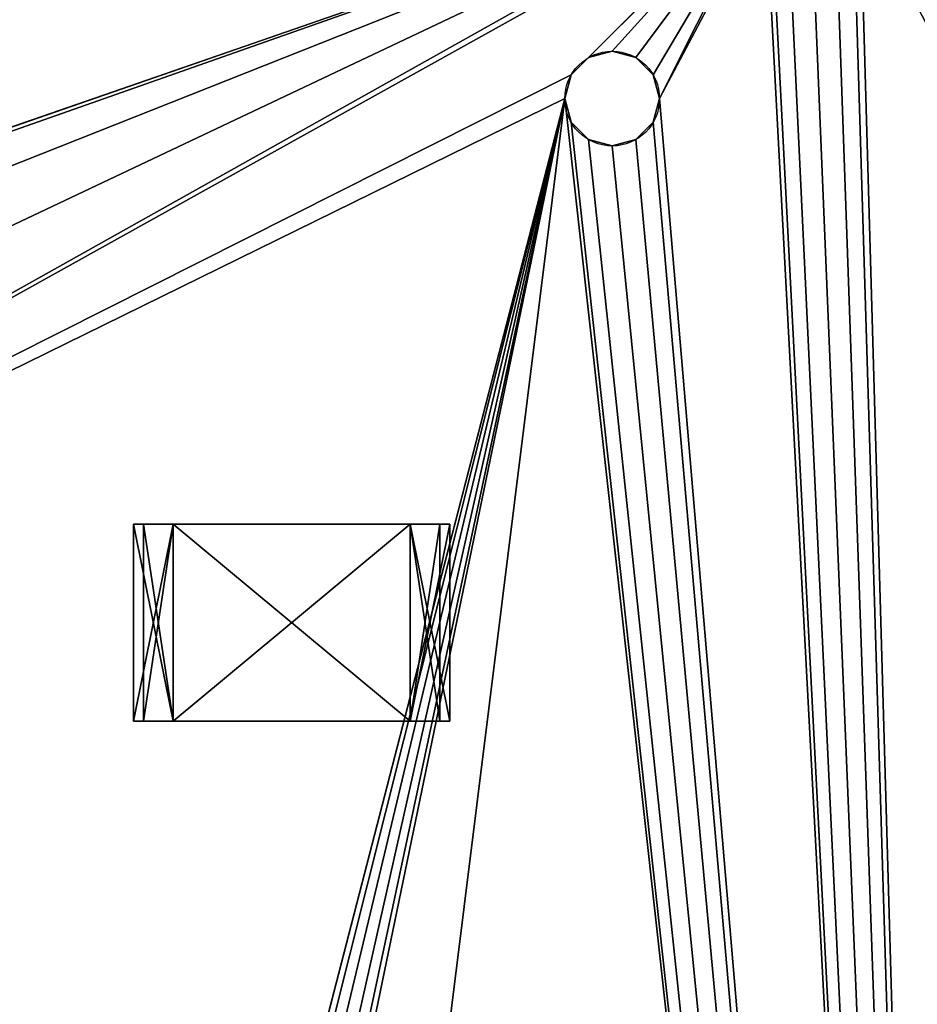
# Model space of a CAD drawing. Extents: x 0 to 185, y 0 to 44.
# Tile 17 of 23: x 161.48 to 167.16, y 29.96 to 36.2. Entities that reach past the tile are written whole.
import ezdxf

# ---------------------------------------------------------------- set-up
doc = ezdxf.new("R2010")
doc.units = 0
doc.header["$MEASUREMENT"] = 0
doc.layers.get('0').update_dxf_attribs({"color": 13, "linetype": 'CONTINUOUS'})

# ---------------------------------------------------------------- blocks, each defined once
blk = doc.blocks.new('R0805')
for p, q in [((-1.00192, 0.624, 0.603), (-0.75144, 0.624, 0.603)), ((-0.75144, 0.624), (-1.00192, 0.624)), ((-1.00192, 0.624), (-1.00192, 0.624, 0.603)), ((-1.00192, -0.624, 0.603), (-1.00192, 0.624, 0.603)), ((-1.00192, -0.624), (-1.00192, 0.624)), ((-0.75144, 0.624, 0.067), (-0.9393, 0.624, 0.067)), ((-0.9393, 0.624, 0.067), (-0.9393, 0.624, 0.536)), ((-0.9393, 0.624, 0.536), (-0.75144, 0.624, 0.536)), ((-0.9393, -0.624, 0.067), (-0.9393, 0.624, 0.067)), ((-0.75144, 0.624, 0.603), (0.75144, 0.624, 0.603)), ((0.75144, 0.624), (-0.75144, 0.624)), ((-0.75144, 0.624), (-0.75144, 0.624, 0.067)), ((-0.75144, 0.624, 0.536), (-0.75144, 0.624, 0.603)), ((-0.75144, -0.624, 0.603), (-0.75144, 0.624, 0.603)), ((-0.75144, -0.624), (-0.75144, 0.624)), ((-0.75144, -0.624, 0.067), (-0.75144, 0.624, 0.067)), ((-0.75144, -0.624, 0.536), (-0.75144, 0.624, 0.536)), ((0.75144, 0.624, 0.536), (0.9393, 0.624, 0.536)), ((0.9393, 0.624, 0.067), (0.75144, 0.624, 0.067)), ((0.75144, -0.624, 0.536), (0.75144, 0.624, 0.536)), ((0.75144, -0.624, 0.067), (0.75144, 0.624, 0.067)), ((0.75144, -0.624), (0.75144, 0.624)), ((1.00192, 0.624), (0.75144, 0.624)), ((0.75144, 0.624, 0.067), (0.75144, 0.624)), ((0.75144, 0.624, 0.603), (0.75144, 0.624, 0.536)), ((0.75144, 0.624, 0.603), (1.00192, 0.624, 0.603)), ((0.75144, -0.624, 0.603), (0.75144, 0.624, 0.603)), ((0.9393, 0.624, 0.536), (0.9393, 0.624, 0.067)), ((0.9393, -0.624, 0.067), (0.9393, 0.624, 0.067)), ((0.9393, -0.624, 0.536), (0.9393, 0.624, 0.536)), ((1.00192, 0.624, 0.603), (1.00192, 0.624)), ((1.00192, -0.624), (1.00192, 0.624)), ((1.00192, -0.624, 0.603), (1.00192, 0.624, 0.603)), ((-1.00192, -0.624), (-1.00192, -0.624, 0.603)), ((-1.00192, -0.624, 0.603), (-0.75144, -0.624, 0.603)), ((-0.75144, -0.624), (-1.00192, -0.624)), ((-0.9393, -0.624, 0.536), (-0.75144, -0.624, 0.536)), ((-0.9393, -0.624, 0.067), (-0.9393, -0.624, 0.536)), ((-0.75144, -0.624, 0.067), (-0.9393, -0.624, 0.067)), ((-0.75144, -0.624, 0.603), (0.75144, -0.624, 0.603)), ((0.75144, -0.624), (-0.75144, -0.624)), ((-0.75144, -0.624, 0.536), (-0.75144, -0.624, 0.603)), ((-0.75144, -0.624), (-0.75144, -0.624, 0.067)), ((1.00192, -0.624), (0.75144, -0.624)), ((0.75144, -0.624, 0.603), (1.00192, -0.624, 0.603)), ((0.75144, -0.624, 0.067), (0.75144, -0.624)), ((0.9393, -0.624, 0.067), (0.75144, -0.624, 0.067)), ((0.75144, -0.624, 0.536), (0.9393, -0.624, 0.536)), ((0.75144, -0.624, 0.603), (0.75144, -0.624, 0.536)), ((0.9393, -0.624, 0.536), (0.9393, -0.624, 0.067)), ((1.00192, -0.624, 0.603), (1.00192, -0.624))]:
    blk.add_line(p, q)
at = {"color": 9}
blk.add_line((-0.9393, -0.624, 0.536), (-0.9393, 0.624, 0.536), dxfattribs=at)
mesh = blk.add_polyface(dxfattribs=at)
corners = [(-1.00192, 0.624), (-0.9393, 0.624, 0.067), (-0.75144, 0.624), (-1.00192, 0.624, 0.603), (-0.9393, 0.624, 0.536), (-0.75144, 0.624, 0.536), (-0.75144, 0.624, 0.603), (-0.75144, 0.624, 0.067)]
mesh.append_faces([[corners[k] for k in face] for face in [(5, 3, 6)]], dxfattribs={"vtx0": -1, "color": 9})
mesh.append_faces([[corners[k] for k in face] for face in [(0, 1, 2), (1, 3, 4), (4, 3, 5)]], dxfattribs={"vtx0": -1, "vtx1": -1, "color": 9})
mesh.append_faces([[corners[k] for k in face] for face in [(1, 0, 3)]], dxfattribs={"vtx0": -1, "vtx2": -1, "color": 9})
mesh.append_faces([[corners[k] for k in face] for face in [(7, 2, 1)]], dxfattribs={"vtx1": -1, "color": 9})
mesh = blk.add_polyface(dxfattribs=at)
corners = [(-0.75144, -0.624, 0.603), (-1.00192, 0.624, 0.603), (-1.00192, -0.624, 0.603), (-0.75144, 0.624, 0.603)]
mesh.append_faces([[corners[k] for k in face] for face in [(0, 1, 2), (1, 0, 3)]], dxfattribs={"vtx0": -1, "color": 9})
mesh = blk.add_polyface(dxfattribs=at)
corners = [(-0.75144, 0.624), (-1.00192, -0.624), (-1.00192, 0.624), (-0.75144, -0.624)]
mesh.append_faces([[corners[k] for k in face] for face in [(0, 1, 2), (1, 0, 3)]], dxfattribs={"vtx0": -1, "color": 9})
at = {"color": 254}
mesh = blk.add_polyface(dxfattribs=at)
corners = [(-1.00192, 0.624, 0.603), (-1.00192, -0.624), (-1.00192, -0.624, 0.603), (-1.00192, 0.624)]
mesh.append_faces([[corners[k] for k in face] for face in [(0, 1, 2), (1, 0, 3)]], dxfattribs={"vtx0": -1, "color": 254})
at = {"color": 7}
mesh = blk.add_polyface(dxfattribs=at)
corners = [(-0.75144, 0.624, 0.603), (0.75144, 0.624, 0.536), (-0.75144, 0.624, 0.536), (0.75144, 0.624, 0.603), (-0.9393, 0.624, 0.536), (-0.75144, 0.624, 0.067), (-0.9393, 0.624, 0.067), (0.75144, 0.624, 0.067), (0.9393, 0.624, 0.067), (0.9393, 0.624, 0.536), (0.75144, 0.624), (-0.75144, 0.624)]
mesh.append_faces([[corners[k] for k in face] for face in [(1, 0, 3), (4, 5, 6), (5, 10, 11)]], dxfattribs={"vtx0": -1, "color": 7})
mesh.append_faces([[corners[k] for k in face] for face in [(0, 1, 2), (7, 4, 8), (8, 4, 9), (9, 2, 1), (10, 5, 7)]], dxfattribs={"vtx0": -1, "vtx1": -1, "color": 7})
mesh.append_faces([[corners[k] for k in face] for face in [(5, 4, 7)]], dxfattribs={"vtx0": -1, "vtx1": -1, "vtx2": -1, "color": 7})
mesh.append_faces([[corners[k] for k in face] for face in [(9, 4, 2)]], dxfattribs={"vtx0": -1, "vtx2": -1, "color": 7})
mesh = blk.add_polyface()
corners = [(-0.75144, 0.624, 0.536), (-0.9393, -0.624, 0.536), (-0.9393, 0.624, 0.536), (-0.75144, -0.624, 0.536)]
mesh.append_faces([[corners[k] for k in face] for face in [(0, 1, 2), (1, 0, 3)]], dxfattribs={"vtx0": -1})
mesh = blk.add_polyface()
corners = [(-0.9393, 0.624, 0.067), (-0.9393, -0.624, 0.536), (-0.9393, -0.624, 0.067), (-0.9393, 0.624, 0.536)]
mesh.append_faces([[corners[k] for k in face] for face in [(0, 1, 2), (1, 0, 3)]], dxfattribs={"vtx0": -1})
mesh = blk.add_polyface()
corners = [(-0.75144, -0.624, 0.067), (-0.9393, 0.624, 0.067), (-0.9393, -0.624, 0.067), (-0.75144, 0.624, 0.067)]
mesh.append_faces([[corners[k] for k in face] for face in [(0, 1, 2), (1, 0, 3)]], dxfattribs={"vtx0": -1})
at = {"color": 250}
mesh = blk.add_polyface(dxfattribs=at)
corners = [(0.75144, -0.624, 0.603), (-0.75144, 0.624, 0.603), (-0.75144, -0.624, 0.603), (0.75144, 0.624, 0.603)]
mesh.append_faces([[corners[k] for k in face] for face in [(0, 1, 2), (1, 0, 3)]], dxfattribs={"vtx0": -1, "color": 250})
at = {"color": 7}
mesh = blk.add_polyface(dxfattribs=at)
corners = [(0.75144, 0.624), (-0.75144, -0.624), (-0.75144, 0.624), (0.75144, -0.624)]
mesh.append_faces([[corners[k] for k in face] for face in [(0, 1, 2), (1, 0, 3)]], dxfattribs={"vtx0": -1, "color": 7})
mesh = blk.add_polyface()
corners = [(-0.75144, 0.624, 0.536), (-0.75144, -0.624, 0.603), (-0.75144, -0.624, 0.536), (-0.75144, 0.624, 0.603)]
mesh.append_faces([[corners[k] for k in face] for face in [(0, 1, 2), (1, 0, 3)]], dxfattribs={"vtx0": -1})
mesh = blk.add_polyface()
corners = [(-0.75144, 0.624), (-0.75144, -0.624, 0.067), (-0.75144, -0.624), (-0.75144, 0.624, 0.067)]
mesh.append_faces([[corners[k] for k in face] for face in [(0, 1, 2), (1, 0, 3)]], dxfattribs={"vtx0": -1})
mesh = blk.add_polyface()
corners = [(0.75144, 0.624, 0.536), (0.75144, -0.624, 0.603), (0.75144, -0.624, 0.536), (0.75144, 0.624, 0.603)]
mesh.append_faces([[corners[k] for k in face] for face in [(0, 1, 2), (1, 0, 3)]], dxfattribs={"vtx0": -1})
at = {"color": 9}
mesh = blk.add_polyface(dxfattribs=at)
corners = [(0.75144, 0.624, 0.603), (0.9393, 0.624, 0.536), (0.75144, 0.624, 0.536), (0.75144, 0.624, 0.067), (1.00192, 0.624), (0.75144, 0.624), (0.9393, 0.624, 0.067), (1.00192, 0.624, 0.603)]
mesh.append_faces([[corners[k] for k in face] for face in [(0, 1, 2), (3, 4, 5)]], dxfattribs={"vtx0": -1, "color": 9})
mesh.append_faces([[corners[k] for k in face] for face in [(4, 6, 7), (7, 1, 0)]], dxfattribs={"vtx0": -1, "vtx1": -1, "color": 9})
mesh.append_faces([[corners[k] for k in face] for face in [(4, 3, 6), (7, 6, 1)]], dxfattribs={"vtx0": -1, "vtx2": -1, "color": 9})
mesh = blk.add_polyface(dxfattribs=at)
corners = [(1.00192, 0.624), (0.75144, -0.624), (0.75144, 0.624), (1.00192, -0.624)]
mesh.append_faces([[corners[k] for k in face] for face in [(0, 1, 2), (1, 0, 3)]], dxfattribs={"vtx0": -1, "color": 9})
mesh = blk.add_polyface()
corners = [(0.75144, 0.624, 0.067), (0.75144, -0.624), (0.75144, -0.624, 0.067), (0.75144, 0.624)]
mesh.append_faces([[corners[k] for k in face] for face in [(0, 1, 2), (1, 0, 3)]], dxfattribs={"vtx0": -1})
mesh = blk.add_polyface()
corners = [(0.9393, -0.624, 0.067), (0.75144, 0.624, 0.067), (0.75144, -0.624, 0.067), (0.9393, 0.624, 0.067)]
mesh.append_faces([[corners[k] for k in face] for face in [(0, 1, 2), (1, 0, 3)]], dxfattribs={"vtx0": -1})
mesh = blk.add_polyface()
corners = [(0.9393, 0.624, 0.536), (0.75144, -0.624, 0.536), (0.75144, 0.624, 0.536), (0.9393, -0.624, 0.536)]
mesh.append_faces([[corners[k] for k in face] for face in [(0, 1, 2), (1, 0, 3)]], dxfattribs={"vtx0": -1})
mesh = blk.add_polyface(dxfattribs=at)
corners = [(1.00192, -0.624, 0.603), (0.75144, 0.624, 0.603), (0.75144, -0.624, 0.603), (1.00192, 0.624, 0.603)]
mesh.append_faces([[corners[k] for k in face] for face in [(0, 1, 2), (1, 0, 3)]], dxfattribs={"vtx0": -1, "color": 9})
mesh = blk.add_polyface()
corners = [(0.9393, 0.624, 0.536), (0.9393, -0.624, 0.067), (0.9393, -0.624, 0.536), (0.9393, 0.624, 0.067)]
mesh.append_faces([[corners[k] for k in face] for face in [(0, 1, 2), (1, 0, 3)]], dxfattribs={"vtx0": -1})
mesh = blk.add_polyface(dxfattribs=at)
corners = [(1.00192, 0.624), (1.00192, -0.624, 0.603), (1.00192, -0.624), (1.00192, 0.624, 0.603)]
mesh.append_faces([[corners[k] for k in face] for face in [(0, 1, 2), (1, 0, 3)]], dxfattribs={"vtx0": -1, "color": 9})
mesh = blk.add_polyface(dxfattribs=at)
corners = [(-0.75144, -0.624, 0.603), (-0.9393, -0.624, 0.536), (-0.75144, -0.624, 0.536), (-0.75144, -0.624, 0.067), (-1.00192, -0.624), (-0.75144, -0.624), (-0.9393, -0.624, 0.067), (-1.00192, -0.624, 0.603)]
mesh.append_faces([[corners[k] for k in face] for face in [(0, 1, 2), (3, 4, 5)]], dxfattribs={"vtx0": -1, "color": 9})
mesh.append_faces([[corners[k] for k in face] for face in [(4, 6, 7), (7, 1, 0)]], dxfattribs={"vtx0": -1, "vtx1": -1, "color": 9})
mesh.append_faces([[corners[k] for k in face] for face in [(4, 3, 6), (7, 6, 1)]], dxfattribs={"vtx0": -1, "vtx2": -1, "color": 9})
at = {"color": 7}
mesh = blk.add_polyface(dxfattribs=at)
corners = [(0.9393, -0.624, 0.536), (0.75144, -0.624, 0.067), (0.9393, -0.624, 0.067), (0.75144, -0.624, 0.603), (-0.75144, -0.624, 0.536), (0.75144, -0.624, 0.536), (-0.75144, -0.624, 0.603), (-0.75144, -0.624), (0.75144, -0.624), (-0.75144, -0.624, 0.067), (-0.9393, -0.624, 0.067), (-0.9393, -0.624, 0.536)]
mesh.append_faces([[corners[k] for k in face] for face in [(0, 1, 2), (4, 3, 6), (1, 7, 8)]], dxfattribs={"vtx0": -1, "color": 7})
mesh.append_faces([[corners[k] for k in face] for face in [(3, 4, 5), (7, 1, 9), (9, 1, 10), (10, 1, 11), (11, 5, 4)]], dxfattribs={"vtx0": -1, "vtx1": -1, "color": 7})
mesh.append_faces([[corners[k] for k in face] for face in [(11, 1, 0)]], dxfattribs={"vtx0": -1, "vtx1": -1, "vtx2": -1, "color": 7})
mesh.append_faces([[corners[k] for k in face] for face in [(11, 0, 5)]], dxfattribs={"vtx0": -1, "vtx2": -1, "color": 7})
at = {"color": 9}
mesh = blk.add_polyface(dxfattribs=at)
corners = [(1.00192, -0.624), (0.9393, -0.624, 0.067), (0.75144, -0.624), (1.00192, -0.624, 0.603), (0.9393, -0.624, 0.536), (0.75144, -0.624, 0.536), (0.75144, -0.624, 0.603), (0.75144, -0.624, 0.067)]
mesh.append_faces([[corners[k] for k in face] for face in [(5, 3, 6)]], dxfattribs={"vtx0": -1, "color": 9})
mesh.append_faces([[corners[k] for k in face] for face in [(0, 1, 2), (1, 3, 4), (4, 3, 5)]], dxfattribs={"vtx0": -1, "vtx1": -1, "color": 9})
mesh.append_faces([[corners[k] for k in face] for face in [(1, 0, 3)]], dxfattribs={"vtx0": -1, "vtx2": -1, "color": 9})
mesh.append_faces([[corners[k] for k in face] for face in [(7, 2, 1)]], dxfattribs={"vtx1": -1, "color": 9})

msp = doc.modelspace()

# ---------------------------------------------------------------- linework, layer by layer
for p, q in [((165.23, 36, 0.8), (165.23, 36, -0.8)), ((165.08, 35.9598, 0.8), (165.08, 35.9598, -0.8)), ((165.38, 35.9598, 0.8), (165.38, 35.9598, -0.8)), ((164.9702, 35.85, 0.8), (164.9702, 35.85, -0.8)), ((165.4898, 35.85, 0.8), (165.4898, 35.85, -0.8)), ((164.93, 35.7, 0.8), (164.93, 35.7, -0.8)), ((165.53, 35.7, 0.8), (165.53, 35.7, -0.8)), ((164.9702, 35.55, 0.8), (164.9702, 35.55, -0.8)), ((165.4898, 35.55, 0.8), (165.4898, 35.55, -0.8)), ((165.08, 35.4402, 0.8), (165.08, 35.4402, -0.8)), ((165.38, 35.4402, 0.8), (165.38, 35.4402, -0.8)), ((165.23, 35.4, 0.8), (165.23, 35.4, -0.8))]:
    msp.add_line(p, q)
for centre in [(165.23, 35.7, 0.8), (165.23, 35.7, -0.8)]:
    msp.add_circle(centre, 0.3)

# ---------------------------------------------------------------- block references
msp.add_blockref('R0805', (163.2, 32.38, 0.8))

# ---------------------------------------------------------------- meshes
at = {"color": 7}
mesh = msp.add_polyface(dxfattribs=at)
corners = [(0, 43.5, 0.8), (7.5, 37.27, 0.8), (185, 43.5, 0.8), (7.65, 37.2298, 0.8), (7.7598, 37.12, 0.8), (7.8, 36.97, 0.8), (18.5, 37.27, 0.8), (18.65, 37.2298, 0.8), (18.7598, 37.12, 0.8), (18.8, 36.97, 0.8), (19.77, 36, 0.8), (19.92, 35.9598, 0.8), (20.0298, 35.85, 0.8), (20.07, 35.7, 0.8), (32.5, 32.35, 0.8), (31.575, 32.1021, 0.8), (30.8979, 31.425, 0.8), (30.65, 30.5, 0.8), (33.425, 32.1021, 0.8), (11.65, 22.98, 0.8), (0, 12.5, 0.8), (167.5, 12.5, 0.8), (11.8, 23.0202, 0.8), (11.9098, 23.13, 0.8), (11.95, 23.28, 0.8), (32.5, 28.65, 0.8), (31.575, 28.8979, 0.8), (17.08, 35.4402, 0.8), (17.23, 35.4, 0.8), (17.38, 35.4402, 0.8), (17.4898, 35.55, 0.8), (17.53, 35.7, 0.8), (19.62, 35.4402, 0.8), (19.77, 35.4, 0.8), (19.92, 35.4402, 0.8), (20.0298, 35.55, 0.8), (30.8979, 29.575, 0.8), (33.425, 28.8979, 0.8), (34.1021, 29.575, 0.8), (34.35, 30.5, 0.8)]
mesh.append_faces([[corners[k] for k in face] for face in [(0, 1, 2), (14, 13, 15), (15, 13, 16), (16, 13, 17), (19, 21, 22), (22, 21, 23), (23, 21, 24), (27, 26, 28), (28, 26, 29), (29, 26, 30), (30, 26, 31), (32, 26, 33), (33, 26, 34), (34, 26, 35), (35, 26, 13), (25, 21, 37), (37, 21, 38), (38, 21, 39)]], dxfattribs={"vtx0": -1, "vtx1": -1, "color": 7})
mesh.append_faces([[corners[k] for k in face] for face in [(2, 5, 6), (2, 9, 10), (2, 13, 14), (24, 21, 25), (31, 26, 32)]], dxfattribs={"vtx0": -1, "vtx1": -1, "vtx2": -1, "color": 7})
mesh.append_faces([[corners[k] for k in face] for face in [(2, 1, 3), (2, 3, 4), (2, 4, 5), (2, 6, 7), (2, 7, 8), (2, 8, 9), (2, 10, 11), (2, 11, 12), (2, 12, 13), (2, 14, 18), (19, 20, 21), (24, 25, 26), (13, 26, 36), (13, 36, 17)]], dxfattribs={"vtx0": -1, "vtx2": -1, "color": 7})
mesh = msp.add_polyface(dxfattribs=at)
corners = [(7.5, 37.27, -0.8), (0, 43.5, -0.8), (185, 43.5, -0.8), (7.65, 37.2298, -0.8), (7.7598, 37.12, -0.8), (7.8, 36.97, -0.8), (18.5, 37.27, -0.8), (18.65, 37.2298, -0.8), (18.7598, 37.12, -0.8), (18.8, 36.97, -0.8), (19.77, 36, -0.8), (19.92, 35.9598, -0.8), (20.0298, 35.85, -0.8), (20.07, 35.7, -0.8), (32.5, 32.35, -0.8), (31.575, 32.1021, -0.8), (30.8979, 31.425, -0.8), (30.65, 30.5, -0.8), (33.425, 32.1021, -0.8), (0, 12.5, -0.8), (11.65, 22.98, -0.8), (167.5, 12.5, -0.8), (11.8, 23.0202, -0.8), (11.9098, 23.13, -0.8), (11.95, 23.28, -0.8), (32.5, 28.65, -0.8), (31.575, 28.8979, -0.8), (17.08, 35.4402, -0.8), (17.23, 35.4, -0.8), (17.38, 35.4402, -0.8), (17.4898, 35.55, -0.8), (17.53, 35.7, -0.8), (19.62, 35.4402, -0.8), (19.77, 35.4, -0.8), (19.92, 35.4402, -0.8), (20.0298, 35.55, -0.8), (30.8979, 29.575, -0.8), (33.425, 28.8979, -0.8), (34.1021, 29.575, -0.8), (34.35, 30.5, -0.8)]
mesh.append_faces([[corners[k] for k in face] for face in [(0, 2, 3), (3, 2, 4), (4, 2, 5), (6, 2, 7), (7, 2, 8), (8, 2, 9), (10, 2, 11), (11, 2, 12), (12, 2, 13), (14, 2, 18), (19, 20, 21), (25, 24, 26), (26, 13, 36), (36, 13, 17)]], dxfattribs={"vtx0": -1, "vtx1": -1, "color": 7})
mesh.append_faces([[corners[k] for k in face] for face in [(5, 2, 6), (9, 2, 10), (13, 2, 14), (21, 24, 25), (26, 31, 32)]], dxfattribs={"vtx0": -1, "vtx1": -1, "vtx2": -1, "color": 7})
mesh.append_faces([[corners[k] for k in face] for face in [(0, 1, 2), (13, 14, 15), (13, 15, 16), (13, 16, 17), (21, 20, 22), (21, 22, 23), (21, 23, 24), (26, 27, 28), (26, 28, 29), (26, 29, 30), (26, 30, 31), (26, 32, 33), (26, 33, 34), (26, 34, 35), (26, 35, 13), (21, 25, 37), (21, 37, 38), (21, 38, 39)]], dxfattribs={"vtx0": -1, "vtx2": -1, "color": 7})
mesh = msp.add_polyface(dxfattribs=at)
corners = [(185, 43.5, 0.8), (33.425, 32.1021, 0.8), (34.1021, 31.425, 0.8), (34.35, 30.5, 0.8), (166.35, 37.2298, 0.8), (151.575, 32.1021, 0.8), (150.8979, 31.425, 0.8), (150.65, 30.5, 0.8), (152.5, 32.35, 0.8), (153.425, 32.1021, 0.8), (154.1021, 31.425, 0.8), (154.35, 30.5, 0.8), (166.2402, 37.12, 0.8), (164.9702, 35.85, 0.8), (164.93, 35.7, 0.8), (161.94, 24.13, 0.8), (161.94, 16.51, 0.8), (161.9802, 24.28, 0.8), (167.5, 12.5, 0.8), (162.09, 16.2502, 0.8), (161.9802, 16.36, 0.8), (150.8979, 29.575, 0.8), (151.575, 28.8979, 0.8), (152.5, 28.65, 0.8), (153.425, 28.8979, 0.8), (154.1021, 29.575, 0.8), (161.9802, 16.66, 0.8), (161.9802, 23.98, 0.8), (162.09, 16.7698, 0.8), (162.09, 23.8702, 0.8), (162.24, 16.81, 0.8), (162.24, 23.83, 0.8), (162.39, 16.7698, 0.8), (162.39, 23.8702, 0.8), (162.4998, 16.66, 0.8), (162.4998, 23.98, 0.8), (162.54, 16.51, 0.8), (162.54, 24.13, 0.8)]
mesh.append_faces([[corners[k] for k in face] for face in [(5, 3, 6), (6, 3, 7), (4, 11, 12), (13, 11, 14), (21, 20, 22), (22, 20, 23), (23, 20, 24), (24, 20, 25), (25, 20, 11), (26, 15, 16), (15, 26, 27), (27, 28, 29), (29, 30, 31), (31, 32, 33), (33, 34, 35), (35, 36, 37)]], dxfattribs={"vtx0": -1, "vtx1": -1, "color": 7})
mesh.append_faces([[corners[k] for k in face] for face in [(0, 3, 4), (4, 3, 5), (12, 11, 13), (14, 11, 15), (15, 11, 16), (3, 18, 19), (3, 20, 21)]], dxfattribs={"vtx0": -1, "vtx1": -1, "vtx2": -1, "color": 7})
mesh.append_faces([[corners[k] for k in face] for face in [(0, 1, 2), (0, 2, 3), (4, 5, 8), (4, 8, 9), (4, 9, 10), (4, 10, 11), (14, 15, 17), (3, 19, 20), (3, 21, 7), (11, 20, 16), (27, 26, 28), (29, 28, 30), (31, 30, 32), (33, 32, 34), (35, 34, 36)]], dxfattribs={"vtx0": -1, "vtx2": -1, "color": 7})
mesh = msp.add_polyface(dxfattribs=at)
corners = [(33.425, 32.1021, -0.8), (185, 43.5, -0.8), (34.1021, 31.425, -0.8), (34.35, 30.5, -0.8), (166.35, 37.2298, -0.8), (151.575, 32.1021, -0.8), (150.8979, 31.425, -0.8), (150.65, 30.5, -0.8), (152.5, 32.35, -0.8), (153.425, 32.1021, -0.8), (154.1021, 31.425, -0.8), (154.35, 30.5, -0.8), (166.2402, 37.12, -0.8), (164.9702, 35.85, -0.8), (164.93, 35.7, -0.8), (161.94, 24.13, -0.8), (161.9802, 24.28, -0.8), (167.5, 12.5, -0.8), (162.09, 16.2502, -0.8), (161.9802, 16.36, -0.8), (150.8979, 29.575, -0.8), (151.575, 28.8979, -0.8), (152.5, 28.65, -0.8), (153.425, 28.8979, -0.8), (154.1021, 29.575, -0.8), (161.94, 16.51, -0.8), (161.9802, 23.98, -0.8), (161.9802, 16.66, -0.8), (162.09, 23.8702, -0.8), (162.09, 16.7698, -0.8), (162.24, 23.83, -0.8), (162.24, 16.81, -0.8), (162.39, 23.8702, -0.8), (162.39, 16.7698, -0.8), (162.4998, 23.98, -0.8), (162.4998, 16.66, -0.8), (162.54, 24.13, -0.8), (162.54, 16.51, -0.8)]
mesh.append_faces([[corners[k] for k in face] for face in [(0, 1, 2), (2, 1, 3), (5, 4, 8), (8, 4, 9), (9, 4, 10), (10, 4, 11), (15, 14, 16), (18, 3, 19), (20, 3, 7), (19, 11, 25), (26, 25, 15), (25, 26, 27), (27, 28, 29), (29, 30, 31), (31, 32, 33), (33, 34, 35), (35, 36, 37)]], dxfattribs={"vtx0": -1, "vtx1": -1, "color": 7})
mesh.append_faces([[corners[k] for k in face] for face in [(3, 1, 4), (3, 4, 5), (11, 12, 13), (11, 14, 15), (17, 3, 18), (19, 3, 20), (25, 11, 15)]], dxfattribs={"vtx0": -1, "vtx1": -1, "vtx2": -1, "color": 7})
mesh.append_faces([[corners[k] for k in face] for face in [(3, 5, 6), (3, 6, 7), (11, 4, 12), (11, 13, 14), (19, 20, 21), (19, 21, 22), (19, 22, 23), (19, 23, 24), (19, 24, 11), (27, 26, 28), (29, 28, 30), (31, 30, 32), (33, 32, 34), (35, 34, 36)]], dxfattribs={"vtx0": -1, "vtx2": -1, "color": 7})
mesh = msp.add_polyface(dxfattribs=at)
corners = [(168.07, 35.7, 0.8), (176.93, 7.81, 0.8), (175.93, 35.7, 0.8), (164.93, 35.7, 0.8), (161.9802, 24.28, 0.8), (162.09, 24.3898, 0.8), (162.24, 24.43, 0.8), (162.39, 24.3898, 0.8), (162.4998, 24.28, 0.8), (162.54, 24.13, 0.8), (166.2402, 37.12, 0.8), (164.9702, 35.85, 0.8), (165.08, 35.9598, 0.8), (165.23, 36, 0.8), (165.38, 35.9598, 0.8), (165.4898, 35.85, 0.8), (165.53, 35.7, 0.8), (166.2, 36.97, 0.8), (185, 43.5, 0.8), (166.35, 37.2298, 0.8), (166.5, 37.27, 0.8), (166.65, 37.2298, 0.8), (166.7598, 37.12, 0.8), (166.8, 36.97, 0.8), (167.62, 35.9598, 0.8), (167.5102, 35.85, 0.8), (167.47, 35.7, 0.8), (167.77, 36, 0.8), (167.92, 35.9598, 0.8), (175.9702, 35.85, 0.8), (167.5, 12.5, 0.8), (164.9702, 35.55, 0.8), (165.08, 35.4402, 0.8), (165.23, 35.4, 0.8), (165.38, 35.4402, 0.8), (165.4898, 35.55, 0.8), (166.2402, 36.82, 0.8), (166.35, 36.7102, 0.8), (166.5, 36.67, 0.8), (166.65, 36.7102, 0.8), (166.7598, 36.82, 0.8), (167.5102, 35.55, 0.8)]
mesh.append_faces([[corners[k] for k in face] for face in [(10, 16, 17), (24, 23, 25), (25, 23, 26), (29, 0, 2), (3, 30, 31), (31, 30, 32), (32, 30, 33), (33, 30, 34), (34, 30, 35), (35, 30, 16), (17, 30, 36), (36, 30, 37), (37, 30, 38), (38, 30, 39), (39, 30, 40), (40, 30, 23), (26, 30, 41)]], dxfattribs={"vtx0": -1, "vtx1": -1, "color": 7})
mesh.append_faces([[corners[k] for k in face] for face in [(0, 1, 2), (18, 23, 24), (16, 30, 17), (23, 30, 26)]], dxfattribs={"vtx0": -1, "vtx1": -1, "vtx2": -1, "color": 7})
mesh.append_faces([[corners[k] for k in face] for face in [(3, 4, 5), (3, 5, 6), (3, 6, 7), (3, 7, 8), (3, 8, 9), (10, 11, 12), (10, 12, 13), (10, 13, 14), (10, 14, 15), (10, 15, 16), (18, 19, 20), (18, 20, 21), (18, 21, 22), (18, 22, 23), (18, 24, 27), (18, 27, 28)]], dxfattribs={"vtx0": -1, "vtx2": -1, "color": 7})
mesh = msp.add_polyface(dxfattribs=at)
corners = [(161.9802, 24.28, -0.8), (164.93, 35.7, -0.8), (162.09, 24.3898, -0.8), (162.24, 24.43, -0.8), (162.39, 24.3898, -0.8), (162.4998, 24.28, -0.8), (162.54, 24.13, -0.8), (164.9702, 35.85, -0.8), (166.2402, 37.12, -0.8), (165.08, 35.9598, -0.8), (165.23, 36, -0.8), (165.38, 35.9598, -0.8), (165.4898, 35.85, -0.8), (165.53, 35.7, -0.8), (166.2, 36.97, -0.8), (166.35, 37.2298, -0.8), (185, 43.5, -0.8), (166.5, 37.27, -0.8), (166.65, 37.2298, -0.8), (166.7598, 37.12, -0.8), (166.8, 36.97, -0.8), (167.62, 35.9598, -0.8), (167.5102, 35.85, -0.8), (167.47, 35.7, -0.8), (167.77, 36, -0.8), (167.92, 35.9598, -0.8), (168.07, 35.7, -0.8), (175.9702, 35.85, -0.8), (175.93, 35.7, -0.8), (167.5, 12.5, -0.8), (164.9702, 35.55, -0.8), (165.08, 35.4402, -0.8), (165.23, 35.4, -0.8), (165.38, 35.4402, -0.8), (165.4898, 35.55, -0.8), (166.2402, 36.82, -0.8), (166.35, 36.7102, -0.8), (166.5, 36.67, -0.8), (166.65, 36.7102, -0.8), (166.7598, 36.82, -0.8), (167.5102, 35.55, -0.8), (176.93, 7.81, -0.8)]
mesh.append_faces([[corners[k] for k in face] for face in [(0, 1, 2), (2, 1, 3), (3, 1, 4), (4, 1, 5), (5, 1, 6), (7, 8, 9), (9, 8, 10), (10, 8, 11), (11, 8, 12), (12, 8, 13), (15, 16, 17), (17, 16, 18), (18, 16, 19), (19, 16, 20), (21, 16, 24), (24, 16, 25)]], dxfattribs={"vtx0": -1, "vtx1": -1, "color": 7})
mesh.append_faces([[corners[k] for k in face] for face in [(20, 16, 21), (29, 13, 14), (29, 20, 23), (41, 26, 28)]], dxfattribs={"vtx0": -1, "vtx1": -1, "vtx2": -1, "color": 7})
mesh.append_faces([[corners[k] for k in face] for face in [(13, 8, 14), (20, 21, 22), (20, 22, 23), (26, 27, 28), (29, 1, 30), (29, 30, 31), (29, 31, 32), (29, 32, 33), (29, 33, 34), (29, 34, 13), (29, 14, 35), (29, 35, 36), (29, 36, 37), (29, 37, 38), (29, 38, 39), (29, 39, 20), (29, 23, 40)]], dxfattribs={"vtx0": -1, "vtx2": -1, "color": 7})
mesh = msp.add_polyface(dxfattribs=at)
corners = [(167.5, 12.5, 0.8), (176.9702, 7.66, 0.8), (167.5102, 35.55, 0.8), (167.62, 35.4402, 0.8), (167.77, 35.4, 0.8), (167.92, 35.4402, 0.8), (168.0298, 35.55, 0.8), (168.07, 35.7, 0.8), (176.93, 7.81, 0.8), (175.93, 35.7, 0.8), (175.9702, 35.55, 0.8), (176.08, 35.4402, 0.8), (176.23, 35.4, 0.8), (176.38, 35.4402, 0.8), (176.4898, 35.55, 0.8), (176.53, 35.7, 0.8), (177.53, 7.81, 0.8), (178.2, 6.54, 0.8), (177.65, 36.7102, 0.8), (178.8, 6.54, 0.8), (179.47, 7.81, 0.8), (178.92, 35.4402, 0.8), (179.0298, 35.55, 0.8), (182.1898, 22.71, 0.8), (185, 0, 0.8), (182.23, 22.86, 0.8), (177.2, 36.97, 0.8), (176.9702, 7.96, 0.8), (177.08, 8.0698, 0.8), (178.47, 35.7, 0.8), (178.2402, 6.69, 0.8), (178.35, 6.7998, 0.8), (181.63, 22.86, 0.8), (179.07, 35.7, 0.8), (185, 43.5, 0.8), (178.5, 6.84, 0.8), (178.5102, 35.55, 0.8), (178.65, 6.7998, 0.8), (178.62, 35.4402, 0.8), (178.77, 35.4, 0.8), (178.7598, 6.69, 0.8), (177.23, 8.11, 0.8), (177.2402, 36.82, 0.8), (177.38, 8.0698, 0.8), (177.5, 36.67, 0.8), (177.4898, 7.96, 0.8), (162.54, 16.51, 0.8), (162.54, 24.13, 0.8), (164.93, 35.7, 0.8)]
mesh.append_faces([[corners[k] for k in face] for face in [(2, 1, 3), (3, 1, 4), (4, 1, 5), (5, 1, 6), (6, 1, 7), (9, 8, 10), (10, 8, 11), (11, 8, 12), (12, 8, 13), (13, 8, 14), (14, 8, 15), (21, 20, 22), (23, 24, 25), (34, 25, 24), (35, 29, 31), (29, 35, 36), (36, 37, 38), (38, 37, 39), (39, 19, 21), (41, 26, 28)]], dxfattribs={"vtx0": -1, "vtx1": -1, "color": 7})
mesh.append_faces([[corners[k] for k in face] for face in [(0, 1, 2), (16, 17, 18), (19, 20, 21), (32, 33, 20), (46, 0, 47), (47, 0, 48)]], dxfattribs={"vtx0": -1, "vtx1": -1, "vtx2": -1, "color": 7})
mesh.append_faces([[corners[k] for k in face] for face in [(7, 1, 8), (26, 8, 27), (26, 27, 28), (29, 17, 30), (29, 30, 31), (36, 35, 37), (39, 37, 40), (39, 40, 19), (42, 41, 43), (44, 43, 45), (44, 45, 16)]], dxfattribs={"vtx0": -1, "vtx2": -1, "color": 7})
mesh = msp.add_polyface(dxfattribs=at)
corners = [(178.47, 35.7, -0.8), (178.5, 6.84, -0.8), (178.35, 6.7998, -0.8), (178.5102, 35.55, -0.8), (178.65, 6.7998, -0.8), (178.62, 35.4402, -0.8), (178.77, 35.4, -0.8), (178.7598, 6.69, -0.8), (178.8, 6.54, -0.8), (178.92, 35.4402, -0.8), (162.54, 24.13, -0.8), (164.93, 35.7, -0.8), (162.54, 16.51, -0.8), (176.93, 7.81, -0.8), (177.2, 36.97, -0.8), (176.9702, 7.96, -0.8), (177.08, 8.0698, -0.8), (178.2, 6.54, -0.8), (178.2402, 6.69, -0.8), (179.07, 35.7, -0.8), (181.63, 22.86, -0.8), (179.47, 7.81, -0.8), (167.5, 12.5, -0.8), (167.5102, 35.55, -0.8), (167.5, 0, -0.8), (176.9702, 7.66, -0.8), (167.62, 35.4402, -0.8), (167.77, 35.4, -0.8), (167.92, 35.4402, -0.8), (168.0298, 35.55, -0.8), (168.07, 35.7, -0.8), (175.93, 35.7, -0.8), (175.9702, 35.55, -0.8), (176.08, 35.4402, -0.8), (176.23, 35.4, -0.8), (176.38, 35.4402, -0.8), (176.4898, 35.55, -0.8), (176.53, 35.7, -0.8), (177.53, 7.81, -0.8), (177.65, 36.7102, -0.8), (179.0298, 35.55, -0.8), (185, 0, -0.8), (182.1898, 22.71, -0.8), (182.23, 22.86, -0.8), (185, 43.5, -0.8), (177.23, 8.11, -0.8), (177.2402, 36.82, -0.8), (177.38, 8.0698, -0.8), (177.5, 36.67, -0.8), (177.4898, 7.96, -0.8)]
mesh.append_faces([[corners[k] for k in face] for face in [(1, 3, 4), (4, 6, 7), (7, 6, 8), (13, 14, 15), (15, 14, 16), (17, 0, 18), (18, 0, 2), (22, 23, 24), (25, 30, 13), (41, 43, 44), (45, 46, 47), (47, 48, 49), (49, 48, 38)]], dxfattribs={"vtx0": -1, "vtx1": -1, "color": 7})
mesh.append_faces([[corners[k] for k in face] for face in [(10, 11, 12), (19, 20, 21), (22, 12, 11), (17, 38, 39), (21, 8, 9)]], dxfattribs={"vtx0": -1, "vtx1": -1, "vtx2": -1, "color": 7})
mesh.append_faces([[corners[k] for k in face] for face in [(0, 1, 2), (1, 0, 3), (4, 3, 5), (4, 5, 6), (8, 6, 9), (25, 23, 26), (25, 26, 27), (25, 27, 28), (25, 28, 29), (25, 29, 30), (13, 31, 32), (13, 32, 33), (13, 33, 34), (13, 34, 35), (13, 35, 36), (13, 36, 37), (21, 9, 40), (41, 42, 43), (14, 45, 16)]], dxfattribs={"vtx0": -1, "vtx2": -1, "color": 7})
at = {"color": 9}
mesh = msp.add_polyface(dxfattribs=at)
corners = [(165.23, 36, 0.8), (165.08, 35.9598, -0.8), (165.23, 36, -0.8), (165.08, 35.9598, 0.8)]
mesh.append_faces([[corners[k] for k in face] for face in [(0, 1, 2), (1, 0, 3)]], dxfattribs={"vtx0": -1, "color": 9})
mesh = msp.add_polyface(dxfattribs=at)
corners = [(165.38, 35.9598, 0.8), (165.23, 36, -0.8), (165.38, 35.9598, -0.8), (165.23, 36, 0.8)]
mesh.append_faces([[corners[k] for k in face] for face in [(0, 1, 2), (1, 0, 3)]], dxfattribs={"vtx0": -1, "color": 9})
mesh = msp.add_polyface(dxfattribs=at)
corners = [(165.08, 35.9598, 0.8), (164.9702, 35.85, -0.8), (165.08, 35.9598, -0.8), (164.9702, 35.85, 0.8)]
mesh.append_faces([[corners[k] for k in face] for face in [(0, 1, 2), (1, 0, 3)]], dxfattribs={"vtx0": -1, "color": 9})
mesh = msp.add_polyface(dxfattribs=at)
corners = [(165.4898, 35.85, 0.8), (165.38, 35.9598, -0.8), (165.4898, 35.85, -0.8), (165.38, 35.9598, 0.8)]
mesh.append_faces([[corners[k] for k in face] for face in [(0, 1, 2), (1, 0, 3)]], dxfattribs={"vtx0": -1, "color": 9})
mesh = msp.add_polyface(dxfattribs=at)
corners = [(164.9702, 35.85, -0.8), (164.93, 35.7, 0.8), (164.93, 35.7, -0.8), (164.9702, 35.85, 0.8)]
mesh.append_faces([[corners[k] for k in face] for face in [(0, 1, 2), (1, 0, 3)]], dxfattribs={"vtx0": -1, "color": 9})
mesh = msp.add_polyface(dxfattribs=at)
corners = [(165.4898, 35.85, 0.8), (165.53, 35.7, -0.8), (165.53, 35.7, 0.8), (165.4898, 35.85, -0.8)]
mesh.append_faces([[corners[k] for k in face] for face in [(0, 1, 2), (1, 0, 3)]], dxfattribs={"vtx0": -1, "color": 9})
mesh = msp.add_polyface(dxfattribs=at)
corners = [(164.93, 35.7, -0.8), (164.9702, 35.55, 0.8), (164.9702, 35.55, -0.8), (164.93, 35.7, 0.8)]
mesh.append_faces([[corners[k] for k in face] for face in [(0, 1, 2), (1, 0, 3)]], dxfattribs={"vtx0": -1, "color": 9})
mesh = msp.add_polyface(dxfattribs=at)
corners = [(165.53, 35.7, 0.8), (165.4898, 35.55, -0.8), (165.4898, 35.55, 0.8), (165.53, 35.7, -0.8)]
mesh.append_faces([[corners[k] for k in face] for face in [(0, 1, 2), (1, 0, 3)]], dxfattribs={"vtx0": -1, "color": 9})
at = {"color": 7}
mesh = msp.add_polyface(dxfattribs=at)
corners = [(179.47, 7.81, -0.8), (181.63, 22.86, -0.8), (179.5102, 7.96, -0.8), (179.62, 8.0698, -0.8), (179.77, 8.11, -0.8), (179.92, 8.0698, -0.8), (180.0298, 7.96, -0.8), (180.07, 7.81, -0.8), (167.5, 12.5, -0.8), (162.09, 16.2502, -0.8), (162.24, 16.21, -0.8), (162.39, 16.2502, -0.8), (162.4998, 16.36, -0.8), (162.54, 16.51, -0.8), (167.5, 0, -0.8), (167.5102, 35.55, -0.8), (176.9702, 7.66, -0.8), (178.2402, 6.39, -0.8), (178.35, 6.2802, -0.8), (185, 0, -0.8), (177.08, 7.5502, -0.8), (177.23, 7.51, -0.8), (177.38, 7.5502, -0.8), (177.4898, 7.66, -0.8), (177.53, 7.81, -0.8), (178.2, 6.54, -0.8), (178.5, 6.24, -0.8), (178.65, 6.2802, -0.8), (178.7598, 6.39, -0.8), (178.8, 6.54, -0.8), (179.5102, 7.66, -0.8), (179.62, 7.5502, -0.8), (179.77, 7.51, -0.8), (179.92, 7.5502, -0.8), (180.0298, 7.66, -0.8), (181.6702, 22.71, -0.8), (181.78, 22.6002, -0.8), (181.93, 22.56, -0.8), (182.08, 22.6002, -0.8), (182.1898, 22.71, -0.8)]
mesh.append_faces([[corners[k] for k in face] for face in [(0, 1, 2), (2, 1, 3), (3, 1, 4), (4, 1, 5), (5, 1, 6), (6, 1, 7), (14, 18, 19), (17, 24, 25), (30, 29, 0)]], dxfattribs={"vtx0": -1, "vtx1": -1, "color": 7})
mesh.append_faces([[corners[k] for k in face] for face in [(14, 15, 16), (14, 16, 17), (19, 29, 30), (19, 7, 1)]], dxfattribs={"vtx0": -1, "vtx1": -1, "vtx2": -1, "color": 7})
mesh.append_faces([[corners[k] for k in face] for face in [(8, 9, 10), (8, 10, 11), (8, 11, 12), (8, 12, 13), (14, 17, 18), (17, 16, 20), (17, 20, 21), (17, 21, 22), (17, 22, 23), (17, 23, 24), (19, 18, 26), (19, 26, 27), (19, 27, 28), (19, 28, 29), (19, 30, 31), (19, 31, 32), (19, 32, 33), (19, 33, 34), (19, 34, 7), (19, 1, 35), (19, 35, 36), (19, 36, 37), (19, 37, 38), (19, 38, 39)]], dxfattribs={"vtx0": -1, "vtx2": -1, "color": 7})
at = {"color": 9}
mesh = msp.add_polyface(dxfattribs=at)
corners = [(164.9702, 35.55, 0.8), (165.08, 35.4402, -0.8), (164.9702, 35.55, -0.8), (165.08, 35.4402, 0.8)]
mesh.append_faces([[corners[k] for k in face] for face in [(0, 1, 2), (1, 0, 3)]], dxfattribs={"vtx0": -1, "color": 9})
mesh = msp.add_polyface(dxfattribs=at)
corners = [(165.38, 35.4402, 0.8), (165.4898, 35.55, -0.8), (165.38, 35.4402, -0.8), (165.4898, 35.55, 0.8)]
mesh.append_faces([[corners[k] for k in face] for face in [(0, 1, 2), (1, 0, 3)]], dxfattribs={"vtx0": -1, "color": 9})
mesh = msp.add_polyface(dxfattribs=at)
corners = [(165.08, 35.4402, 0.8), (165.23, 35.4, -0.8), (165.08, 35.4402, -0.8), (165.23, 35.4, 0.8)]
mesh.append_faces([[corners[k] for k in face] for face in [(0, 1, 2), (1, 0, 3)]], dxfattribs={"vtx0": -1, "color": 9})
mesh = msp.add_polyface(dxfattribs=at)
corners = [(165.23, 35.4, 0.8), (165.38, 35.4402, -0.8), (165.23, 35.4, -0.8), (165.38, 35.4402, 0.8)]
mesh.append_faces([[corners[k] for k in face] for face in [(0, 1, 2), (1, 0, 3)]], dxfattribs={"vtx0": -1, "color": 9})

doc.saveas('drawing.dxf')
